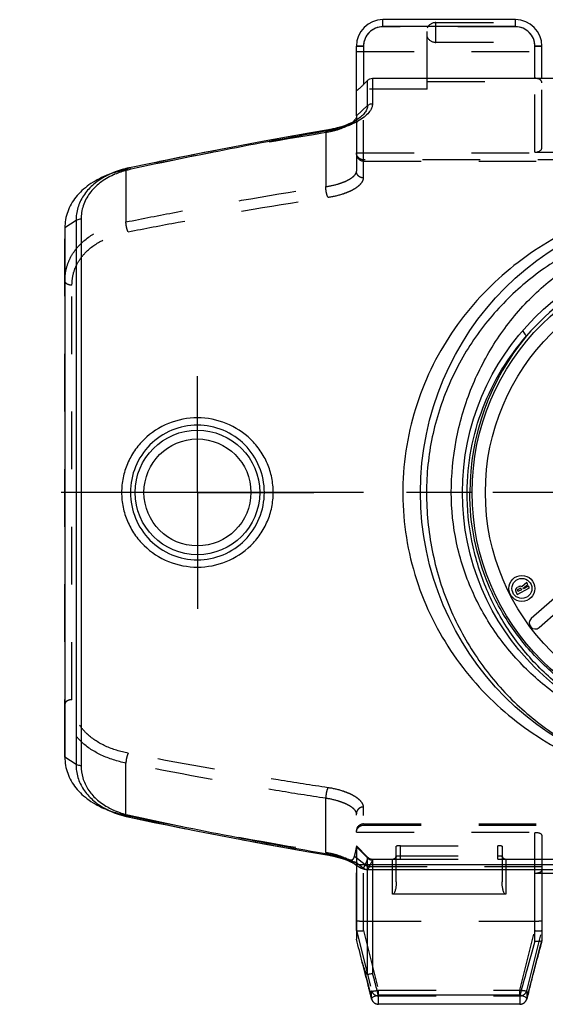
# Model space of a CAD drawing. Header units: millimetres. Extents: x 0 to 1000, y 0 to 1000.
# Tile 1 of 4: x 422 to 481, y 401 to 512. Entities that reach past the tile are written whole.
import ezdxf

# ---------------------------------------------------------------- set-up
doc = ezdxf.new("R2010")
doc.units = ezdxf.units.MM
doc.header["$LTSCALE"] = 65.185185
doc.linetypes.add('CENTER', pattern=[0.6, 0.375, -0.075, 0.075, -0.075])
doc.linetypes.add('HIDDEN', pattern=[0.2, 0.1, -0.1])
for name, color, linetype in [('ACHSEN_S', 7, 'CONTINUOUS'), ('FASEN', 7, 'CONTINUOUS'), ('FLAECHEN', 7, 'CONTINUOUS'), ('KOERPER', 7, 'CONTINUOUS'), ('KONST.EL_MIT_GEO', 7, 'CONTINUOUS')]:
    doc.layers.add(name, color=color, linetype=linetype)

msp = doc.modelspace()

# ---------------------------------------------------------------- linework, layer by layer
at = {"layer": 'ACHSEN_S', "color": 40, "linetype": 'CENTER'}
msp.add_line((578.12, 458.46), (421.88, 458.46), dxfattribs=at)
at = {"layer": 'FASEN', "color": 8, "linetype": 'HIDDEN'}
for p, q in [((459.44, 500.23), (459.62, 500.35)), ((459.25, 500.11), (459.44, 500.23)), ((461.27, 417.19), (460, 418.46)), ((460, 418.46), (460, 416.28)), ((459.59, 416.56), (459.62, 416.54))]:
    msp.add_line(p, q, dxfattribs=at)
at = {"layer": 'FASEN', "color": 7, "linetype": 'Continuous'}
for p, q in [((432.41, 494.62), (431.66, 494.31)), ((427, 488.4), (427, 428.51)), ((431.66, 422.61), (432.41, 422.3)), ((460, 416.28), (460, 407.91))]:
    msp.add_line(p, q, dxfattribs=at)
at = {"layer": 'FASEN', "color": 8, "linetype": 'HIDDEN'}
for points in [[(459.62, 500.35), (459.96, 500.57), (460, 500.59)], [(459.19, 416.81), (459.3, 416.74), (459.44, 416.65), (459.59, 416.56)]]:
    msp.add_lwpolyline(points, dxfattribs=at)
at = {"layer": 'FASEN', "color": 7, "linetype": 'Continuous'}
msp.add_lwpolyline([(459.62, 416.54), (459.74, 416.46), (459.9, 416.35), (460.03, 416.26)], dxfattribs=at)
for centre, radius, start, end in [((458.86, 501.34), 1.2, 323.1049, 326.9772), ((458.97, 501.27), 1.07, 327.0194, 328.7098)]:
    msp.add_arc(centre, radius, start, end, dxfattribs=at)
at = {"layer": 'FASEN', "color": 8, "linetype": 'HIDDEN'}
for centre, radius, start, end in [((552.22, -79.32), 586.36, 99.39078, 101.6405), ((553.42, 1002.7), 592.94, 258.37199, 260.59673)]:
    msp.add_arc(centre, radius, start, end, dxfattribs=at)
for points, knots in [([(459.56, 500.34), (459.54, 500.32), (459.44, 500.24), (459.33, 500.17), (459.25, 500.11)], [0, 0, 0, 0, 0.234997, 1, 1, 1, 1]), ([(459.25, 500.11), (458.9, 499.88), (458.01, 499.49), (457.07, 499.27), (456.55, 499.19)], [0, 0, 0, 0, 0.444326, 1, 1, 1, 1]), ([(433.91, 494.98), (433.72, 494.94), (432.95, 494.77), (432.2, 494.53), (431.66, 494.31)], [0, 0, 0, 0, 0.253689, 1, 1, 1, 1]), ([(431.66, 422.61), (431.84, 422.53), (432.57, 422.26), (433.33, 422.05), (433.91, 421.93)], [0, 0, 0, 0, 0.24411, 1, 1, 1, 1]), ([(459.77, 417.25), (459.83, 417.46), (459.92, 417.82), (460, 418.2), (460, 418.36)], [0, 0, 0, 0, 0.576728, 1, 1, 1, 1]), ([(456.55, 417.73), (456.96, 417.66), (457.72, 417.5), (458.45, 417.23), (458.77, 417.07)], [0, 0, 0, 0, 0.537559, 1, 1, 1, 1]), ([(458.77, 417.07), (458.9, 417.01), (459.08, 416.92), (459.32, 416.87), (459.46, 416.87), (459.57, 416.91), (459.66, 417), (459.73, 417.11), (459.76, 417.2), (459.77, 417.25)], [0, 0, 0, 0, 0.348591, 0.480212, 0.58718, 0.679917, 0.772879, 0.877701, 1, 1, 1, 1])]:
    msp.add_open_spline(points, degree=3, knots=knots, dxfattribs=at)
at = {"layer": 'FASEN', "color": 7, "linetype": 'Continuous'}
for points, knots in [([(459.82, 500.62), (459.81, 500.6), (459.73, 500.5), (459.63, 500.41), (459.56, 500.34)], [0, 0, 0, 0, 0.229355, 1, 1, 1, 1]), ([(460, 501.07), (460, 501.04), (459.99, 500.92), (459.94, 500.8), (459.89, 500.71)], [0, 0, 0, 0, 0.228493, 1, 1, 1, 1]), ([(431.66, 494.31), (430.98, 494.03), (429.72, 493.36), (428.19, 491.98), (427.21, 490.28), (427, 489.02), (427, 488.4)], [0, 0, 0, 0, 0.277535, 0.531005, 0.76741, 1, 1, 1, 1]), ([(427, 428.51), (427, 427.89), (427.21, 426.63), (428.19, 424.94), (429.72, 423.55), (430.98, 422.88), (431.66, 422.61)], [0, 0, 0, 0, 0.232608, 0.469014, 0.72246, 1, 1, 1, 1])]:
    msp.add_open_spline(points, degree=3, knots=knots, dxfattribs=at)
at = {"layer": 'FLAECHEN', "color": 8, "linetype": 'HIDDEN'}
for p, q in [((461.83, 416.96), (464.25, 416.96)), ((476.75, 416.96), (523.25, 416.96))]:
    msp.add_line(p, q, dxfattribs=at)
at = {"layer": 'KOERPER', "color": 8, "linetype": 'HIDDEN'}
msp.add_line((469, 509.4), (469, 511.63), dxfattribs=at)
at = {"layer": 'KOERPER', "color": 40, "linetype": 'CENTER'}
for q in [(442, 471.61), (428.84, 458.46), (442, 445.3), (455.16, 458.46)]:
    msp.add_line((442, 458.46), q, dxfattribs=at)
at = {"layer": 'KOERPER', "color": 7, "linetype": 'Continuous'}
for p, q in [((479.28, 448.26), (478.72, 447.79)), ((478.87, 447.62), (479.39, 448.05)), ((479.39, 448.05), (479.28, 448.26)), ((478.03, 447.24), (478.18, 446.93)), ((478.39, 447.8), (478.18, 447.69)), ((478.18, 446.93), (479.59, 447.65)), ((478.28, 447.24), (478.23, 447.34)), ((478.28, 447.49), (478.5, 447.6)), ((478.69, 447.45), (478.28, 447.24)), ((478.64, 447.55), (478.69, 447.45)), ((478.9, 447.56), (478.87, 447.62)), ((479.49, 447.86), (478.9, 447.56)), ((479.59, 447.65), (479.49, 447.86)), ((483.28, 447.26), (479.79, 444.2)), ((480.69, 443.18), (482.93, 445.15))]:
    msp.add_line(p, q, dxfattribs=at)
for radius in [1.47, 1.13]:
    msp.add_circle((478.73, 447.6), radius, dxfattribs=at)
for centre, radius, start, end in [((478.33, 447.39), 0.34, 117.0544, 207.0544), ((478.33, 447.39), 0.11, 117.0544, 207.0544), ((478.55, 447.5), 0.34, 59.7468, 117.0544), ((478.55, 447.5), 0.11, 27.0544, 117.0544), ((480.24, 443.69), 0.68, 131.1846, 311.1846)]:
    msp.add_arc(centre, radius, start, end, dxfattribs=at)
at = {"layer": 'KONST.EL_MIT_GEO', "color": 7, "linetype": 'Continuous'}
for p, q in [((463, 511.17), (463, 511.96)), ((478, 511.96), (463, 511.96)), ((478, 511.17), (478, 511.96)), ((478, 511.17), (463, 511.17)), ((460, 501.07), (460, 508.96)), ((460.8, 508.97), (460.8, 504.62)), ((480.2, 505.33), (480.2, 508.97)), ((481, 505.33), (481, 508.96)), ((461.27, 505.09), (460.8, 504.62)), ((461.27, 502.24), (461.27, 505.09)), ((461.83, 505.33), (461.83, 502.45)), ((461.83, 505.33), (483.98, 505.33)), ((461.27, 502.24), (460, 501.07)), ((460, 500.59), (459.9, 500.53)), ((460.06, 500.63), (460, 500.59)), ((460, 500.59), (460, 500.59)), ((457.11, 499.43), (456.99, 499.41)), ((432.45, 494.63), (432.41, 494.62)), ((432.5, 494.65), (432.45, 494.63)), ((428.27, 489.23), (427, 488.4)), ((428.27, 489.23), (428.27, 427.69)), ((428.83, 489.38), (428.83, 427.54)), ((473.1, 458.46), (467.25, 458.46)), ((428.27, 427.69), (427, 428.51)), ((432.41, 422.3), (432.49, 422.27)), ((456.99, 417.51), (457.1, 417.49)), ((459.79, 416.43), (459.81, 416.42)), ((460.03, 416.26), (460.04, 416.26)), ((460.26, 416.38), (539.74, 416.38)), ((461.16, 415.81), (538.84, 415.81)), ((461.27, 403.95), (461.27, 415.81)), ((461.83, 415.81), (461.83, 404.04)), ((464.1, 412.99), (464.1, 415.81)), ((464.5, 414.39), (464.5, 415.81)), ((476.5, 415.81), (476.5, 414.39)), ((476.9, 415.81), (476.9, 412.99)), ((480.2, 415.38), (489.8, 415.38)), ((480.2, 407.67), (480.2, 415.38)), ((481, 415.38), (481, 407.75)), ((476.9, 412.99), (464.1, 412.99)), ((480.46, 405.74), (480.81, 407.05)), ((480.81, 407.05), (481, 407.74)), ((481, 407.75), (481, 407.74)), ((480.11, 404.42), (480.46, 405.74)), ((460.7, 405.13), (461.04, 403.86)), ((461.04, 403.86), (461.32, 402.73)), ((479.8, 403.21), (480.11, 404.42)), ((461.32, 402.73), (461.54, 401.83)), ((479.51, 402.07), (479.8, 403.21)), ((461.54, 401.83), (461.71, 401.15)), ((478.51, 401.57), (462.49, 401.57)), ((462.49, 400.54), (462.49, 401.57)), ((478.51, 401.57), (478.51, 400.54)), ((479.29, 401.15), (479.51, 402.07)), ((478.51, 400.54), (462.49, 400.54))]:
    msp.add_line(p, q, dxfattribs=at)
at = {"layer": 'KONST.EL_MIT_GEO', "color": 8, "linetype": 'HIDDEN'}
for p, q in [((468, 504.11), (468, 511.96)), ((469, 511.63), (479.36, 511.63)), ((463, 511.17), (463, 511.16)), ((478, 511.16), (463, 511.16)), ((478, 511.17), (478, 511.16)), ((469, 509.4), (480.97, 509.4)), ((460, 508.96), (460.8, 508.96)), ((460, 508.36), (481, 508.36)), ((481, 508.96), (480.2, 508.96)), ((468, 504.96), (481, 504.96)), ((480.2, 496.96), (480.2, 505.33)), ((481, 497.49), (481, 505.33)), ((468, 504.11), (460, 504.11)), ((460.8, 494.05), (460.8, 504.62)), ((460, 501.07), (460, 494.81)), ((456.55, 499.19), (456.54, 493.07)), ((456.94, 499.51), (456.55, 499.19)), ((480.2, 496.96), (489.8, 496.96)), ((460, 496.89), (540, 496.89)), ((539.2, 496.1), (460.8, 496.1)), ((460.8, 495.96), (539.2, 495.96)), ((434.3, 495.19), (433.91, 494.98)), ((433.91, 494.98), (433.91, 489.07)), ((434.31, 495.19), (434.3, 495.19)), ((427, 428.51), (427, 488.4)), ((427.8, 435.01), (427.8, 481.91)), ((433.91, 421.93), (433.91, 427.84)), ((456.55, 417.73), (456.54, 423.85)), ((460.8, 408.88), (460.8, 422.87)), ((434.3, 421.72), (433.91, 421.93)), ((434.31, 421.72), (434.3, 421.72)), ((460, 408.91), (460, 422.11)), ((460.8, 420.96), (539.2, 420.96)), ((460.8, 420.81), (539.2, 420.81)), ((460, 420.02), (540, 420.02)), ((489.8, 419.96), (480.2, 419.96)), ((480.2, 415.38), (480.2, 419.96)), ((481, 419.67), (481, 415.38)), ((461.27, 417.1), (460, 418.36)), ((464.5, 415.81), (464.5, 418.44)), ((465, 418.46), (476, 418.46)), ((465, 416.95), (465, 418.46)), ((476, 416.95), (476, 418.46)), ((476.5, 418.44), (476.5, 415.81)), ((456.94, 417.4), (456.55, 417.73)), ((459.73, 416.48), (458.77, 417.07)), ((460.99, 416.31), (459.77, 417.25)), ((461.27, 415.81), (461.27, 417.19)), ((461.83, 416.96), (461.83, 415.81)), ((464.1, 415.81), (464.1, 416.95)), ((465, 417.35), (476, 417.35)), ((465, 416.95), (476, 416.95)), ((476.9, 416.95), (476.9, 415.81)), ((459.73, 416.48), (459.74, 416.47)), ((461.47, 416.14), (538.53, 416.14)), ((460, 408.91), (461.72, 402.08)), ((460.8, 409.96), (480.2, 409.96)), ((479.28, 402.08), (481, 408.91)), ((460.8, 408.88), (462.49, 402.14)), ((478.51, 402.14), (480.2, 408.88)), ((461.71, 401.15), (461.72, 401.14)), ((461.72, 401.14), (461.72, 402.08)), ((462.49, 402.14), (478.51, 402.14)), ((462.49, 401.57), (462.49, 402.14)), ((462.49, 401.5), (478.51, 401.5)), ((478.51, 401.57), (478.51, 402.14)), ((479.28, 402.08), (479.28, 401.14)), ((479.28, 401.14), (479.29, 401.15)), ((478.51, 400.56), (462.49, 400.56))]:
    msp.add_line(p, q, dxfattribs=at)
at = {"layer": 'KONST.EL_MIT_GEO', "color": 7, "linetype": 'Continuous'}
for points in [[(459.9, 500.53), (459.73, 500.43), (459.55, 500.34), (459.37, 500.25), (459.17, 500.16), (458.97, 500.07), (458.76, 499.99), (458.53, 499.91), (458.31, 499.84), (458.07, 499.77), (457.83, 499.71), (457.58, 499.65), (457.33, 499.59), (457.07, 499.54)], [(457.07, 499.54), (454.62, 499.12), (452.09, 498.67), (449.54, 498.21), (446.99, 497.73), (444.43, 497.24), (441.87, 496.74), (439.3, 496.23), (436.73, 495.7), (434.31, 495.19)], [(434.31, 495.19), (434.16, 495.16), (433.82, 495.08), (433.48, 494.99), (433.15, 494.89), (432.82, 494.77), (432.5, 494.65)], [(432.49, 422.27), (432.81, 422.14), (433.13, 422.03), (433.46, 421.93), (433.8, 421.84), (434.14, 421.76), (434.31, 421.72)], [(434.31, 421.72), (436.71, 421.22), (439.29, 420.69), (441.86, 420.17), (444.42, 419.67), (446.98, 419.18), (449.53, 418.71), (452.07, 418.25), (454.61, 417.8)], [(454.61, 417.8), (457.09, 417.37), (457.39, 417.31), (457.68, 417.24), (457.97, 417.17), (458.24, 417.09), (458.51, 417.01), (458.76, 416.92), (459.01, 416.82), (459.24, 416.72), (459.46, 416.62), (459.67, 416.51), (459.74, 416.47)], [(460.04, 416.26), (460.12, 416.2), (460.23, 416.13), (460.33, 416.07), (460.44, 416.01), (460.54, 415.96), (460.65, 415.91), (460.75, 415.87), (460.86, 415.84), (460.97, 415.82), (461.08, 415.81), (461.16, 415.81)]]:
    msp.add_lwpolyline(points, dxfattribs=at)
at = {"layer": 'KONST.EL_MIT_GEO', "color": 8, "linetype": 'HIDDEN'}
for points in [[(464.17, 416.96), (464.17, 416.96), (464.16, 416.96), (464.16, 416.96), (464.16, 416.96), (464.17, 416.96), (464.17, 416.96), (464.18, 416.96), (464.19, 416.96), (464.19, 416.96), (464.21, 416.96), (464.22, 416.96)], [(464.5, 417.35), (464.5, 417.33), (464.5, 417.3), (464.49, 417.27), (464.48, 417.24), (464.48, 417.21), (464.46, 417.18), (464.45, 417.15), (464.44, 417.13), (464.42, 417.11), (464.4, 417.08), (464.38, 417.06), (464.36, 417.05), (464.34, 417.03), (464.32, 417.01), (464.3, 417), (464.28, 416.99), (464.26, 416.98), (464.24, 416.97), (464.22, 416.97), (464.2, 416.96), (464.19, 416.96), (464.18, 416.96), (464.17, 416.96), (464.17, 416.96)], [(464.22, 416.96), (464.24, 416.96), (464.26, 416.96)], [(476.83, 416.96), (476.84, 416.96), (476.84, 416.96), (476.84, 416.96), (476.83, 416.96), (476.83, 416.96), (476.82, 416.96), (476.81, 416.96), (476.79, 416.96), (476.78, 416.97), (476.76, 416.97), (476.74, 416.98), (476.71, 416.99), (476.69, 417.01), (476.67, 417.02), (476.65, 417.04), (476.62, 417.06), (476.6, 417.08), (476.58, 417.1), (476.57, 417.13), (476.55, 417.15), (476.54, 417.18), (476.52, 417.21), (476.51, 417.24), (476.51, 417.28), (476.5, 417.31), (476.5, 417.35)], [(476.74, 416.96), (476.76, 416.96), (476.78, 416.96), (476.79, 416.96), (476.8, 416.96), (476.81, 416.96), (476.82, 416.96), (476.83, 416.96), (476.83, 416.96), (476.83, 416.96)]]:
    msp.add_lwpolyline(points, dxfattribs=at)
at = {"layer": 'KONST.EL_MIT_GEO', "color": 7, "linetype": 'Continuous'}
for centre, radius in [((500, 458.46), 32.75), ((500, 458.46), 28), ((500, 458.46), 26.9), ((500, 458.46), 25.4), ((442, 458.46), 7.05), ((442, 458.46), 6.05)]:
    msp.add_circle(centre, radius, dxfattribs=at)
for centre, radius, start, end in [((463, 508.96), 3, 90, 180), ((478, 508.96), 3, 0, 90), ((463, 508.97), 2.2, 90, 180), ((478, 508.97), 2.2, 0, 90), ((456.76, 506.42), 6.86, 297.829, 299.3753), ((456.88, 506.21), 6.62, 299.3829, 299.645), ((554.05, -59.75), 567.52, 99.847, 102.1625), ((435.61, 486.66), 8.57, 117.1707, 118.8819), ((435.92, 486.04), 9.27, 112.6316, 117.1176), ((436.09, 485.63), 9.71, 112.2949, 112.6503), ((436.12, 486.31), 8.85, 112.9944, 114.0847), ((500, 458.46), 27.27, 40.5074, 139.4926), ((500.37, 458.47), 27.54, 140.0157, 180.0313), ((435.68, 429.71), 7.85, 240.5209, 241.0959), ((435.86, 430.05), 8.24, 241.116, 246.0117), ((436.1, 430.55), 8.8, 245.9495, 246.3694), ((555.3, 983.1), 574.07, 257.85063, 260.1397), ((466.31, 425.3), 11, 233.2536, 233.6931), ((456.62, 410.23), 7.16, 60.4133, 63.6456), ((467.46, 426.1), 12.1, 232.8718, 233.4753), ((206.13, 342.23), 262.23, 13.9186, 14.5064), ((678.8, 349.43), 206.96, 163.6552, 164.594), ((472.83, 408.32), 12.54, 193.9049, 194.7168), ((265.94, 350.45), 203.09, 15.0116, 15.2983), ((667.73, 352.43), 195.49, 164.5801, 165.4436), ((274.62, 352.77), 194.1, 14.5591, 15.013), ((462.49, 401.34), 0.8, 193.6534, 270), ((478.51, 401.34), 0.8, 270, 346.3243)]:
    msp.add_arc(centre, radius, start, end, dxfattribs=at)
at = {"layer": 'KONST.EL_MIT_GEO', "color": 8, "linetype": 'HIDDEN'}
for centre, radius, start, end in [((469, 510.51), 1.12, 90, 153.4349), ((463, 508.96), 2.2, 90, 180), ((478, 508.96), 2.2, 0, 90), ((469, 510.51), 1.12, 206.5651, 270), ((552.97, -65.32), 572.93, 99.649, 101.9539), ((460.8, 496.76), 0.8, 180, 270), ((554.21, 988.73), 579.55, 258.0593, 260.3378), ((460.8, 420.16), 0.8, 90, 180), ((461.83, 417.76), 0.8, 225, 270), ((461.83, 417.67), 0.808, 225.4376, 269.8908), ((464.1, 417.35), 0.401, 270.0513, 281.5806), ((464.22, 415.02), 1.94, 90.7038, 91.691), ((464.24, 414.05), 2.9, 90.5643, 90.7551), ((464.24, 413.66), 3.3, 90.4477, 90.5657), ((464.25, 412.51), 4.44, 89.9795, 90.4298), ((464.1, 417.35), 0.399, 307.4622, 359.9978), ((476.9, 417.35), 0.399, 180.0022, 232.5383), ((476.75, 412.4), 4.55, 89.6156, 90.0168), ((476.76, 413.56), 3.4, 89.4551, 89.602), ((476.76, 414.04), 2.92, 89.2345, 89.4567), ((476.9, 417.35), 0.401, 258.4166, 269.9487), ((460.72, 416.44), 0.297, 333.0102, 337.1341), ((461.08, 416.3), 0.422, 335.0846, 337.6347), ((704.78, 346.12), 232.11, 164.6012, 165.5153), ((235.69, 345.98), 232.66, 14.116, 14.7714), ((693.03, 349.1), 219.99, 165.5025, 166.3176), ((250.94, 349.83), 216.93, 13.682, 14.1136)]:
    msp.add_arc(centre, radius, start, end, dxfattribs=at)
for centre, major_axis, ratio, start_param, end_param in [((480.2, 497.49), (0.8, 0), 0.663878, -1.570796, 0), ((480.2, 419.67), (0.8, 0), 0.36397, 0, 1.570796), ((460.8, 405.72), (-0.8, 3.2), 0.014377, -0.043761, 0.057541), ((480.2, 405.72), (0.8, 3.2), 0.014377, -0.057541, 0.043761)]:
    msp.add_ellipse(centre, major_axis=major_axis, ratio=ratio, start_param=start_param, end_param=end_param, dxfattribs=at)
at = {"layer": 'KONST.EL_MIT_GEO', "color": 7, "linetype": 'Continuous'}
for points, knots in [([(460.8, 508.97), (460.7, 508.97), (460.55, 508.97), (460.36, 508.97), (460.24, 508.97), (460.14, 508.96), (460.08, 508.96), (460.04, 508.96), (460.02, 508.96), (460.01, 508.96), (460, 508.96), (460, 508.96)], [0, 0, 0, 0, 0.382504, 0.555264, 0.706681, 0.831028, 0.923425, 0.956514, 0.980381, 0.994876, 1, 1, 1, 1]), ([(480.2, 508.97), (480.3, 508.97), (480.45, 508.97), (480.64, 508.97), (480.76, 508.97), (480.86, 508.96), (480.92, 508.96), (480.96, 508.96), (480.98, 508.96), (480.99, 508.96), (481, 508.96), (481, 508.96)], [0, 0, 0, 0, 0.382504, 0.555264, 0.706681, 0.831028, 0.923425, 0.956514, 0.980381, 0.994876, 1, 1, 1, 1]), ([(461.27, 505.09), (461.34, 505.17), (461.52, 505.29), (461.73, 505.33), (461.83, 505.33)], [0, 0, 0, 0, 0.50003, 1, 1, 1, 1]), ([(460.8, 504.62), (460.71, 504.53), (460.55, 504.37), (460.34, 504.17), (460.2, 504.05), (460.13, 504), (460.09, 503.97), (460.05, 503.94), (460.03, 503.93), (460.01, 503.92), (460, 503.93), (460, 503.94)], [0, 0, 0, 0, 0.343401, 0.663167, 0.80036, 0.859062, 0.908957, 0.948206, 0.975448, 0.99048, 1, 1, 1, 1]), ([(461.27, 502.24), (461.27, 502.11), (461.21, 501.82), (460.96, 501.4), (460.57, 500.99), (460.24, 500.75), (460.06, 500.63)], [0, 0, 0, 0, 0.191969, 0.415609, 0.683313, 1, 1, 1, 1]), ([(461.83, 502.45), (461.83, 502.29), (461.73, 501.92), (461.39, 501.4), (460.85, 500.9), (460.4, 500.6), (460.15, 500.46)], [0, 0, 0, 0, 0.187816, 0.410704, 0.680283, 1, 1, 1, 1]), ([(461.27, 502.24), (461.3, 502.28), (461.47, 502.4), (461.68, 502.45), (461.83, 502.45)], [0, 0, 0, 0, 0.245084, 1, 1, 1, 1]), ([(459.96, 500.36), (459.92, 500.34), (459.75, 500.25), (459.58, 500.17), (459.45, 500.11)], [0, 0, 0, 0, 0.243308, 1, 1, 1, 1]), ([(457.1, 499.43), (457.09, 499.44), (457.06, 499.49), (457.01, 499.53), (456.97, 499.52)], [0, 0, 0, 0, 0.341846, 1, 1, 1, 1]), ([(459.45, 500.11), (459.27, 500.03), (458.52, 499.73), (457.72, 499.53), (457.11, 499.43)], [0, 0, 0, 0, 0.233285, 1, 1, 1, 1]), ([(434.48, 495.03), (434.32, 494.99), (433.7, 494.85), (433.1, 494.64), (432.66, 494.46)], [0, 0, 0, 0, 0.255844, 1, 1, 1, 1]), ([(434.48, 495.03), (434.45, 495.07), (434.42, 495.14), (434.34, 495.2), (434.31, 495.19)], [0, 0, 0, 0, 0.650215, 1, 1, 1, 1]), ([(431.47, 494.17), (430.99, 493.9), (430.09, 493.28), (429.05, 492.09), (428.4, 490.71), (428.26, 489.72), (428.27, 489.23)], [0, 0, 0, 0, 0.269734, 0.520926, 0.760964, 1, 1, 1, 1]), ([(432.51, 494.39), (431.96, 494.15), (430.95, 493.57), (429.75, 492.37), (429, 490.94), (428.83, 489.9), (428.83, 489.38)], [0, 0, 0, 0, 0.273482, 0.525584, 0.763868, 1, 1, 1, 1]), ([(428.83, 489.38), (428.78, 489.38), (428.58, 489.37), (428.39, 489.31), (428.27, 489.23)], [0, 0, 0, 0, 0.264954, 1, 1, 1, 1]), ([(500, 489.71), (497.89, 489.71), (493.68, 489.3), (487.64, 487.51), (482.13, 484.64), (477.31, 480.81), (473.31, 476.14), (470.29, 470.74), (468.37, 464.76), (467.93, 460.56), (467.93, 458.46)], [0, 0, 0, 0, 0.127515, 0.253755, 0.378148, 0.501043, 0.623535, 0.747052, 0.872638, 1, 1, 1, 1]), ([(470.74, 458.46), (470.74, 460.44), (471.11, 464.39), (472.75, 470.08), (475.4, 475.31), (478.95, 479.92), (483.34, 483.76), (488.43, 486.69), (494.06, 488.54), (498.02, 488.96), (500, 488.96)], [0, 0, 0, 0, 0.126863, 0.252539, 0.376676, 0.499854, 0.623111, 0.747405, 0.873164, 1, 1, 1, 1]), ([(482.61, 487.33), (479.94, 485.84), (474.92, 482.13), (469.1, 474.66), (465.55, 465.62), (464.85, 455.77), (467.15, 446.23), (472.01, 437.98), (478.82, 431.5), (484.32, 428.55), (487.21, 427.45)], [0, 0, 0, 0, 0.121681, 0.244592, 0.371665, 0.501893, 0.630785, 0.75539, 0.877093, 1, 1, 1, 1]), ([(472.53, 458.46), (472.53, 460.09), (472.84, 463.35), (474.17, 468.05), (476.31, 472.39), (478.22, 474.98), (479.27, 476.17)], [0, 0, 0, 0, 0.253317, 0.504646, 0.75328, 1, 1, 1, 1]), ([(478.87, 476.82), (478.85, 476.8), (478.85, 476.73), (478.88, 476.66), (478.95, 476.54), (479.08, 476.37), (479.2, 476.24), (479.27, 476.17)], [0, 0, 0, 0, 0.116287, 0.208534, 0.325903, 0.62866, 1, 1, 1, 1]), ([(450.58, 458.46), (450.58, 459.01), (450.47, 460.13), (449.97, 461.74), (449.16, 463.21), (447.73, 464.92), (445.34, 466.47), (442, 467.12), (438.66, 466.47), (436.27, 464.92), (434.84, 463.21), (434.03, 461.74), (433.53, 460.13), (433.42, 459.01), (433.42, 458.46)], [0, 0, 0, 0, 0.062753, 0.125438, 0.188036, 0.25057, 0.375122, 0.5, 0.624879, 0.74943, 0.811964, 0.874562, 0.937247, 1, 1, 1, 1]), ([(449.58, 458.46), (449.58, 459.45), (449.19, 461.45), (447.51, 463.98), (444.99, 465.68), (442, 466.28), (439.01, 465.68), (436.49, 463.98), (434.81, 461.45), (434.42, 459.45), (434.42, 458.46)], [0, 0, 0, 0, 0.125211, 0.250018, 0.374808, 0.5, 0.625192, 0.749983, 0.874789, 1, 1, 1, 1]), ([(433.42, 458.46), (433.42, 457.9), (433.53, 456.78), (434.03, 455.18), (434.84, 453.7), (436.27, 452), (438.66, 450.44), (442, 449.8), (445.34, 450.44), (447.73, 452), (449.16, 453.7), (449.97, 455.18), (450.47, 456.78), (450.58, 457.9), (450.58, 458.46)], [0, 0, 0, 0, 0.062756, 0.125441, 0.188038, 0.250571, 0.375122, 0.5, 0.624878, 0.749429, 0.811962, 0.874559, 0.937244, 1, 1, 1, 1]), ([(434.42, 458.46), (434.42, 457.47), (434.81, 455.47), (436.49, 452.93), (439.01, 451.23), (442, 450.63), (444.99, 451.23), (447.51, 452.93), (449.19, 455.47), (449.58, 457.47), (449.58, 458.46)], [0, 0, 0, 0, 0.125213, 0.250019, 0.374808, 0.5, 0.625192, 0.749981, 0.874787, 1, 1, 1, 1]), ([(467.93, 458.46), (467.93, 456.26), (468.36, 451.89), (470.24, 445.66), (473.24, 440.02), (477.18, 435.16), (481.94, 431.18), (487.42, 428.17), (493.51, 426.25), (497.82, 425.8), (500, 425.8)], [0, 0, 0, 0, 0.129706, 0.257409, 0.382147, 0.504235, 0.624958, 0.746378, 0.871061, 1, 1, 1, 1]), ([(500, 430), (498.09, 430), (494.28, 430.37), (488.81, 431.99), (483.79, 434.6), (479.38, 438.09), (475.7, 442.36), (472.91, 447.29), (471.14, 452.73), (470.74, 456.55), (470.74, 458.46)], [0, 0, 0, 0, 0.126602, 0.252107, 0.376268, 0.499661, 0.623199, 0.74767, 0.873388, 1, 1, 1, 1]), ([(500, 430.66), (498.17, 430.66), (494.51, 431.03), (489.29, 432.66), (484.53, 435.25), (480.4, 438.71), (477.01, 442.9), (474.47, 447.71), (472.89, 452.96), (472.53, 456.62), (472.53, 458.46)], [0, 0, 0, 0, 0.126758, 0.252254, 0.376237, 0.499404, 0.6228, 0.747285, 0.873158, 1, 1, 1, 1]), ([(527.17, 458.46), (527.17, 456.67), (526.81, 453.09), (525.22, 447.96), (522.67, 443.28), (519.29, 439.2), (515.19, 435.86), (510.49, 433.36), (505.37, 431.8), (500, 431.27), (494.63, 431.8), (489.51, 433.36), (484.81, 435.86), (480.71, 439.2), (477.33, 443.28), (474.78, 447.96), (473.19, 453.09), (472.83, 456.67), (472.83, 458.46)], [0, 0, 0, 0, 0.063235, 0.126065, 0.188324, 0.250154, 0.311922, 0.374046, 0.43678, 0.5, 0.56322, 0.625954, 0.688078, 0.749846, 0.811676, 0.873935, 0.936765, 1, 1, 1, 1]), ([(428.27, 427.69), (428.26, 427.19), (428.4, 426.19), (429.06, 424.8), (430.12, 423.6), (431.03, 422.99), (431.52, 422.72)], [0, 0, 0, 0, 0.238748, 0.478596, 0.729866, 1, 1, 1, 1]), ([(428.83, 427.53), (428.78, 427.54), (428.58, 427.55), (428.39, 427.61), (428.27, 427.69)], [0, 0, 0, 0, 0.265183, 1, 1, 1, 1]), ([(428.83, 427.54), (428.83, 427.07), (428.97, 426.14), (429.56, 424.84), (430.53, 423.71), (431.36, 423.13), (431.82, 422.87)], [0, 0, 0, 0, 0.239635, 0.480061, 0.731036, 1, 1, 1, 1]), ([(431.52, 422.72), (431.59, 422.68), (431.88, 422.53), (432.18, 422.39), (432.41, 422.3)], [0, 0, 0, 0, 0.246261, 1, 1, 1, 1]), ([(432.57, 422.49), (432.72, 422.43), (433.34, 422.18), (433.99, 421.99), (434.48, 421.89)], [0, 0, 0, 0, 0.243681, 1, 1, 1, 1]), ([(434.48, 421.89), (434.45, 421.84), (434.42, 421.77), (434.34, 421.71), (434.31, 421.72)], [0, 0, 0, 0, 0.650102, 1, 1, 1, 1]), ([(457.1, 417.49), (457.09, 417.47), (457.06, 417.43), (457.01, 417.38), (456.97, 417.39)], [0, 0, 0, 0, 0.342323, 1, 1, 1, 1]), ([(457.1, 417.49), (457.35, 417.45), (458.28, 417.25), (459.18, 416.95), (459.8, 416.64)], [0, 0, 0, 0, 0.269522, 1, 1, 1, 1]), ([(459.74, 416.47), (459.8, 416.44), (459.94, 416.4), (460.08, 416.43), (460.15, 416.45)], [0, 0, 0, 0, 0.477065, 1, 1, 1, 1]), ([(459.81, 416.42), (459.83, 416.41), (459.9, 416.35), (459.98, 416.3), (460.03, 416.26)], [0, 0, 0, 0, 0.262395, 1, 1, 1, 1]), ([(460.26, 416.38), (460.18, 416.35), (460.02, 416.33), (459.87, 416.38), (459.81, 416.42)], [0, 0, 0, 0, 0.522512, 1, 1, 1, 1]), ([(460.26, 416.38), (460.43, 416.23), (460.66, 416.03), (460.97, 415.84), (461.1, 415.81), (461.16, 415.81)], [0, 0, 0, 0, 0.623175, 0.839878, 1, 1, 1, 1]), ([(464.5, 414.39), (464.5, 414.27), (464.49, 414.02), (464.45, 413.66), (464.37, 413.34), (464.28, 413.11), (464.17, 412.99), (464.1, 412.99)], [0, 0, 0, 0, 0.237728, 0.482971, 0.735997, 0.866484, 1, 1, 1, 1]), ([(476.9, 412.99), (476.83, 412.99), (476.72, 413.11), (476.63, 413.34), (476.55, 413.66), (476.51, 414.02), (476.5, 414.27), (476.5, 414.39)], [0, 0, 0, 0, 0.133529, 0.264013, 0.517035, 0.762275, 1, 1, 1, 1]), ([(480.89, 407.68), (480.8, 407.65), (480.56, 407.64), (480.33, 407.66), (480.2, 407.67)], [0, 0, 0, 0, 0.424593, 1, 1, 1, 1]), ([(481, 407.74), (480.99, 407.73), (480.96, 407.7), (480.92, 407.68), (480.89, 407.68)], [0, 0, 0, 0, 0.384215, 1, 1, 1, 1]), ([(460.7, 405.13), (460.74, 405.01), (460.8, 404.78), (460.91, 404.45), (461.02, 404.18), (461.13, 404.01), (461.22, 403.94), (461.27, 403.95)], [0, 0, 0, 0, 0.26821, 0.530928, 0.783314, 0.900709, 1, 1, 1, 1]), ([(461.27, 403.95), (461.31, 403.95), (461.49, 403.99), (461.68, 404.02), (461.83, 404.04)], [0, 0, 0, 0, 0.215803, 1, 1, 1, 1]), ([(462.49, 401.57), (462.38, 401.55), (462.19, 401.49), (461.97, 401.4), (461.83, 401.32), (461.75, 401.25), (461.7, 401.19), (461.71, 401.15)], [0, 0, 0, 0, 0.352113, 0.65964, 0.782682, 0.880205, 1, 1, 1, 1]), ([(479.29, 401.15), (479.3, 401.19), (479.25, 401.25), (479.17, 401.32), (479.03, 401.4), (478.81, 401.49), (478.62, 401.54), (478.51, 401.57)], [0, 0, 0, 0, 0.119949, 0.21732, 0.340294, 0.647849, 1, 1, 1, 1])]:
    msp.add_open_spline(points, degree=3, knots=knots, dxfattribs=at)
at = {"layer": 'KONST.EL_MIT_GEO', "color": 8, "linetype": 'HIDDEN'}
for points, knots in [([(481, 504.81), (481, 504.87), (480.96, 505.01), (480.78, 505.19), (480.52, 505.3), (480.31, 505.33), (480.2, 505.33)], [0, 0, 0, 0, 0.18606, 0.4067, 0.681114, 1, 1, 1, 1]), ([(460, 500.59), (459.58, 500.33), (458.58, 499.87), (457.52, 499.61), (456.94, 499.51)], [0, 0, 0, 0, 0.458624, 1, 1, 1, 1]), ([(460.8, 496.1), (460.7, 496.1), (460.49, 496.15), (460.22, 496.32), (460.04, 496.58), (460, 496.79), (460, 496.89)], [0, 0, 0, 0, 0.251784, 0.5025, 0.751752, 1, 1, 1, 1]), ([(434.3, 495.19), (434.14, 495.16), (433.51, 495.01), (432.89, 494.81), (432.45, 494.63)], [0, 0, 0, 0, 0.255468, 1, 1, 1, 1]), ([(456.54, 493.07), (457.03, 493.14), (457.72, 493.28), (458.56, 493.58), (459.07, 493.81), (459.47, 494.06), (459.82, 494.35), (460, 494.63), (460, 494.81)], [0, 0, 0, 0, 0.364055, 0.522596, 0.661071, 0.777525, 0.871481, 1, 1, 1, 1]), ([(460.8, 494.05), (460.7, 494.05), (460.49, 494.09), (460.22, 494.25), (460.04, 494.51), (460, 494.71), (460, 494.81)], [0, 0, 0, 0, 0.256036, 0.508532, 0.756034, 1, 1, 1, 1]), ([(456.79, 491.86), (457.35, 491.95), (458.14, 492.12), (459.11, 492.48), (459.7, 492.77), (460.17, 493.08), (460.59, 493.46), (460.8, 493.82), (460.8, 494.05)], [0, 0, 0, 0, 0.351316, 0.506591, 0.644112, 0.761857, 0.859185, 1, 1, 1, 1]), ([(433.91, 489.07), (435.8, 489.45), (443.32, 490.92), (450.87, 492.21), (456.54, 493.07)], [0, 0, 0, 0, 0.25101, 1, 1, 1, 1]), ([(456.79, 491.86), (456.74, 491.93), (456.67, 492.11), (456.59, 492.41), (456.54, 492.74), (456.54, 492.96), (456.55, 493.07)], [0, 0, 0, 0, 0.196751, 0.460302, 0.745094, 1, 1, 1, 1]), ([(434.16, 487.95), (436.04, 488.33), (443.56, 489.76), (451.12, 491.02), (456.79, 491.86)], [0, 0, 0, 0, 0.25097, 1, 1, 1, 1]), ([(427, 482.41), (427, 482.81), (427.08, 483.6), (427.45, 484.75), (428.05, 485.8), (429.19, 487.08), (431.15, 488.33), (432.95, 488.88), (433.91, 489.07)], [0, 0, 0, 0, 0.114994, 0.228725, 0.343781, 0.462685, 0.718043, 1, 1, 1, 1]), ([(434.16, 487.95), (434.12, 488.03), (434.05, 488.2), (433.95, 488.57), (433.91, 488.87), (433.91, 489.07)], [0, 0, 0, 0, 0.218748, 0.484722, 1, 1, 1, 1]), ([(427.8, 481.91), (427.8, 482.27), (427.87, 483.01), (428.21, 484.06), (428.78, 485.02), (429.83, 486.18), (431.63, 487.29), (433.28, 487.78), (434.16, 487.95)], [0, 0, 0, 0, 0.115583, 0.229695, 0.344972, 0.463984, 0.719144, 1, 1, 1, 1]), ([(427.8, 481.91), (427.7, 481.91), (427.5, 481.93), (427.24, 482.03), (427.05, 482.19), (427, 482.34), (427, 482.41)], [0, 0, 0, 0, 0.30008, 0.573598, 0.804589, 1, 1, 1, 1]), ([(427.8, 435.01), (427.7, 435.01), (427.5, 434.98), (427.24, 434.88), (427.05, 434.72), (427, 434.57), (427, 434.51)], [0, 0, 0, 0, 0.300079, 0.573598, 0.804589, 1, 1, 1, 1]), ([(434.16, 428.96), (433.28, 429.13), (431.63, 429.62), (429.83, 430.74), (428.78, 431.9), (428.21, 432.86), (427.87, 433.91), (427.8, 434.64), (427.8, 435.01)], [0, 0, 0, 0, 0.280856, 0.536016, 0.655028, 0.770305, 0.884417, 1, 1, 1, 1]), ([(433.91, 427.84), (432.95, 428.03), (431.15, 428.59), (429.19, 429.83), (428.05, 431.11), (427.45, 432.16), (427.08, 433.31), (427, 434.11), (427, 434.51)], [0, 0, 0, 0, 0.281957, 0.537315, 0.656219, 0.771275, 0.885006, 1, 1, 1, 1]), ([(434.16, 428.96), (434.12, 428.88), (434.05, 428.71), (433.95, 428.34), (433.91, 428.04), (433.91, 427.84)], [0, 0, 0, 0, 0.218749, 0.484723, 1, 1, 1, 1]), ([(456.79, 425.05), (454.91, 425.33), (447.34, 426.5), (439.8, 427.85), (434.16, 428.96)], [0, 0, 0, 0, 0.249013, 1, 1, 1, 1]), ([(456.54, 423.85), (454.66, 424.13), (447.09, 425.33), (439.55, 426.71), (433.91, 427.84)], [0, 0, 0, 0, 0.248972, 1, 1, 1, 1]), ([(456.79, 425.05), (456.74, 424.98), (456.67, 424.81), (456.59, 424.51), (456.54, 424.18), (456.54, 423.95), (456.55, 423.85)], [0, 0, 0, 0, 0.196754, 0.460304, 0.745095, 1, 1, 1, 1]), ([(460.8, 422.87), (460.8, 423.09), (460.59, 423.46), (460.17, 423.83), (459.7, 424.15), (459.11, 424.43), (458.14, 424.79), (457.35, 424.97), (456.79, 425.05)], [0, 0, 0, 0, 0.140815, 0.238143, 0.355888, 0.493409, 0.648683, 1, 1, 1, 1]), ([(460, 422.11), (460, 422.28), (459.82, 422.56), (459.47, 422.85), (459.07, 423.1), (458.56, 423.33), (457.72, 423.63), (457.03, 423.78), (456.54, 423.85)], [0, 0, 0, 0, 0.128519, 0.222475, 0.338929, 0.477404, 0.635945, 1, 1, 1, 1]), ([(432.42, 422.3), (432.57, 422.23), (433.18, 422), (433.82, 421.83), (434.3, 421.72)], [0, 0, 0, 0, 0.244322, 1, 1, 1, 1]), ([(460.8, 422.87), (460.7, 422.87), (460.49, 422.83), (460.22, 422.66), (460.04, 422.41), (460, 422.21), (460, 422.11)], [0, 0, 0, 0, 0.256036, 0.508532, 0.756034, 1, 1, 1, 1]), ([(460, 420.02), (460, 420.12), (460.04, 420.33), (460.22, 420.59), (460.49, 420.77), (460.7, 420.81), (460.8, 420.81)], [0, 0, 0, 0, 0.248251, 0.497505, 0.748225, 1, 1, 1, 1]), ([(465, 418.46), (464.94, 418.46), (464.84, 418.46), (464.73, 418.46), (464.65, 418.46), (464.59, 418.45), (464.54, 418.45), (464.52, 418.45), (464.5, 418.45), (464.5, 418.44)], [0, 0, 0, 0, 0.381874, 0.554356, 0.705489, 0.829578, 0.921834, 0.978931, 1, 1, 1, 1]), ([(476.5, 418.44), (476.5, 418.45), (476.48, 418.45), (476.46, 418.45), (476.41, 418.45), (476.35, 418.46), (476.27, 418.46), (476.16, 418.46), (476.06, 418.46), (476, 418.46)], [0, 0, 0, 0, 0.021069, 0.078166, 0.170422, 0.294511, 0.445644, 0.618126, 1, 1, 1, 1]), ([(456.94, 417.4), (457.46, 417.32), (458.42, 417.09), (459.33, 416.7), (459.73, 416.48)], [0, 0, 0, 0, 0.534399, 1, 1, 1, 1]), ([(461, 416.33), (461.06, 416.48), (461.16, 416.69), (461.25, 416.95), (461.27, 417.06), (461.27, 417.1)], [0, 0, 0, 0, 0.617773, 0.839739, 1, 1, 1, 1]), ([(461.47, 416.14), (461.52, 416.23), (461.6, 416.38), (461.71, 416.58), (461.79, 416.73), (461.83, 416.83), (461.83, 416.87)], [0, 0, 0, 0, 0.344678, 0.630457, 0.850559, 1, 1, 1, 1]), ([(464.1, 416.95), (464.1, 416.95), (464.11, 416.95), (464.13, 416.95), (464.15, 416.96), (464.17, 416.96)], [0, 0, 0, 0, 0.077207, 0.26647, 1, 1, 1, 1]), ([(464.26, 416.96), (464.3, 416.96), (464.55, 416.95), (464.8, 416.95), (465, 416.95)], [0, 0, 0, 0, 0.195727, 1, 1, 1, 1]), ([(464.5, 417.35), (464.5, 417.35), (464.52, 417.35), (464.54, 417.36), (464.59, 417.36), (464.68, 417.36), (464.82, 417.35), (464.94, 417.35), (465, 417.35)], [0, 0, 0, 0, 0.02234, 0.079328, 0.171368, 0.295264, 0.618552, 1, 1, 1, 1]), ([(476, 417.35), (476.06, 417.35), (476.18, 417.35), (476.32, 417.36), (476.41, 417.36), (476.46, 417.36), (476.48, 417.35), (476.5, 417.35), (476.5, 417.35)], [0, 0, 0, 0, 0.381448, 0.704736, 0.828631, 0.920671, 0.97766, 1, 1, 1, 1]), ([(476, 416.95), (476.07, 416.95), (476.32, 416.95), (476.57, 416.96), (476.74, 416.96)], [0, 0, 0, 0, 0.288873, 1, 1, 1, 1]), ([(476.8, 416.96), (476.82, 416.96), (476.85, 416.95), (476.89, 416.95), (476.9, 416.95)], [0, 0, 0, 0, 0.665732, 1, 1, 1, 1]), ([(476.9, 416.95), (476.9, 416.95), (476.9, 416.95), (476.9, 416.95), (476.9, 416.95)], [0, 0, 0, 0, 0.630156, 1, 1, 1, 1]), ([(460.04, 416.26), (460.16, 416.18), (460.32, 416.07), (460.54, 415.98), (460.67, 415.96), (460.78, 415.98), (460.87, 416.06), (460.94, 416.17), (460.97, 416.26), (460.99, 416.31)], [0, 0, 0, 0, 0.351313, 0.481582, 0.586119, 0.675102, 0.764665, 0.870017, 1, 1, 1, 1]), ([(461.16, 415.81), (461.19, 415.81), (461.26, 415.82), (461.35, 415.89), (461.42, 415.99), (461.45, 416.08), (461.47, 416.13)], [0, 0, 0, 0, 0.211737, 0.427279, 0.682867, 1, 1, 1, 1]), ([(480.2, 415.38), (480.31, 415.38), (480.52, 415.41), (480.81, 415.49), (481, 415.63), (481, 415.74)], [0, 0, 0, 0, 0.372155, 0.665351, 1, 1, 1, 1]), ([(460, 410.03), (460, 410.02), (460.03, 410.01), (460.07, 410), (460.14, 409.99), (460.29, 409.97), (460.51, 409.96), (460.7, 409.96), (460.8, 409.96)], [0, 0, 0, 0, 0.025345, 0.083711, 0.176059, 0.299568, 0.620875, 1, 1, 1, 1]), ([(480.2, 409.96), (480.3, 409.96), (480.49, 409.96), (480.71, 409.97), (480.86, 409.99), (480.93, 410), (480.97, 410.01), (481, 410.02), (481, 410.03)], [0, 0, 0, 0, 0.379125, 0.700432, 0.823941, 0.916289, 0.974655, 1, 1, 1, 1]), ([(460, 408.91), (460.01, 408.9), (460.04, 408.89), (460.13, 408.86), (460.29, 408.85), (460.53, 408.86), (460.7, 408.87), (460.8, 408.88)], [0, 0, 0, 0, 0.04415, 0.114662, 0.336162, 0.644097, 1, 1, 1, 1]), ([(480.2, 408.88), (480.3, 408.87), (480.47, 408.86), (480.71, 408.85), (480.87, 408.86), (480.96, 408.89), (480.99, 408.9), (481, 408.91)], [0, 0, 0, 0, 0.355903, 0.663838, 0.885338, 0.95585, 1, 1, 1, 1]), ([(461.72, 402.08), (461.72, 402.07), (461.75, 402.05), (461.84, 402.04), (461.99, 402.05), (462.22, 402.08), (462.4, 402.12), (462.49, 402.14)], [0, 0, 0, 0, 0.041811, 0.109822, 0.328529, 0.638082, 1, 1, 1, 1]), ([(461.72, 402.08), (461.76, 401.91), (461.97, 401.61), (462.32, 401.5), (462.49, 401.5)], [0, 0, 0, 0, 0.496204, 1, 1, 1, 1]), ([(461.72, 401.14), (461.76, 400.98), (461.97, 400.67), (462.32, 400.56), (462.49, 400.56)], [0, 0, 0, 0, 0.496204, 1, 1, 1, 1]), ([(479.28, 402.08), (479.28, 402.07), (479.25, 402.05), (479.16, 402.04), (479.01, 402.05), (478.78, 402.08), (478.6, 402.12), (478.51, 402.14)], [0, 0, 0, 0, 0.041811, 0.109822, 0.328529, 0.638082, 1, 1, 1, 1]), ([(478.51, 401.5), (478.68, 401.5), (479.03, 401.61), (479.24, 401.91), (479.28, 402.08)], [0, 0, 0, 0, 0.503796, 1, 1, 1, 1]), ([(478.51, 400.56), (478.68, 400.56), (479.03, 400.67), (479.24, 400.98), (479.28, 401.14)], [0, 0, 0, 0, 0.504036, 1, 1, 1, 1])]:
    msp.add_open_spline(points, degree=3, knots=knots, dxfattribs=at)
for points in [[(456.97, 499.52), (456.96, 499.52), (456.95, 499.52), (456.94, 499.51)], [(456.97, 417.39), (456.96, 417.39), (456.95, 417.4), (456.94, 417.4)], [(464.18, 416.96), (464.24, 416.97), (464.3, 416.99), (464.34, 417.03)], [(476.82, 416.96), (476.76, 416.97), (476.7, 416.99), (476.66, 417.03)], [(460.99, 416.31), (461.12, 416.2), (461.3, 416.14), (461.47, 416.13)], [(461.47, 416.14), (461.3, 416.15), (461.13, 416.22), (461, 416.33)]]:
    msp.add_open_spline(points, degree=3, dxfattribs=at)

doc.saveas('drawing.dxf')
